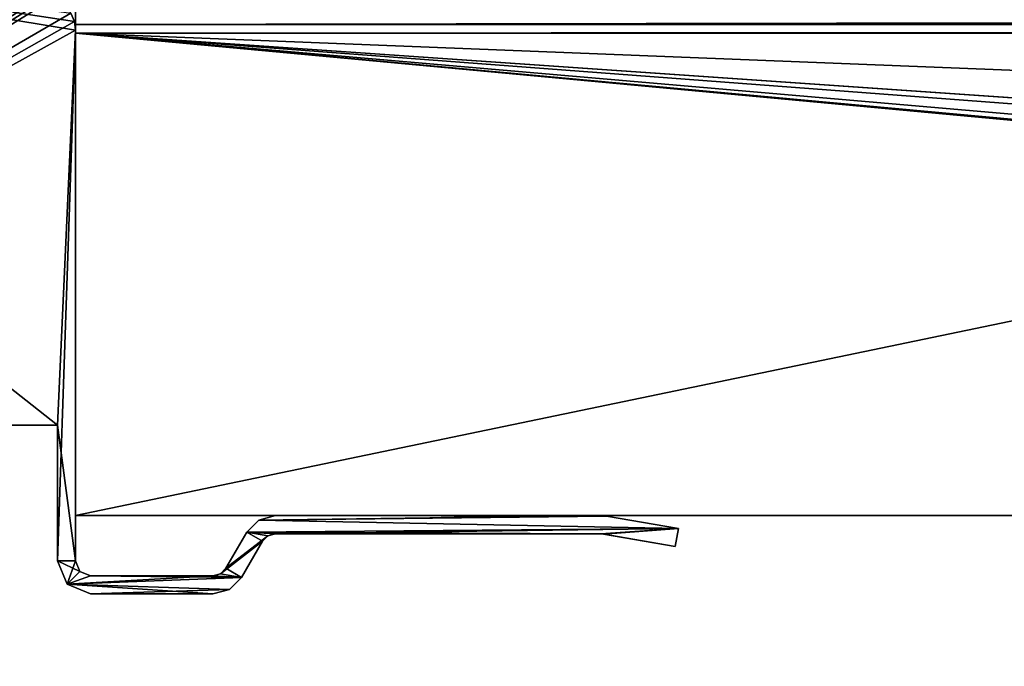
# Model space of a CAD drawing. Header units: millimetres. Extents: x -228 to 228, y -26 to 186.
# Tile 35 of 86: x -204 to -171, y -5 to 16. Entities that reach past the tile are written whole.
import ezdxf

# ---------------------------------------------------------------- set-up
doc = ezdxf.new("R2010")
doc.units = ezdxf.units.MM
doc.header["$LTSCALE"] = 52.148148
for name, color, linetype in [('12', 7, 'CONTINUOUS'), ('13', 7, 'CONTINUOUS'), ('14', 7, 'CONTINUOUS'), ('15', 7, 'CONTINUOUS'), ('252', 7, 'CONTINUOUS'), ('253', 7, 'CONTINUOUS'), ('280', 7, 'CONTINUOUS'), ('292', 7, 'CONTINUOUS'), ('293', 7, 'CONTINUOUS'), ('294', 7, 'CONTINUOUS'), ('295', 7, 'CONTINUOUS'), ('296', 7, 'CONTINUOUS'), ('297', 7, 'CONTINUOUS'), ('298', 7, 'CONTINUOUS'), ('299', 7, 'CONTINUOUS'), ('300', 7, 'CONTINUOUS'), ('301', 7, 'CONTINUOUS'), ('302', 7, 'CONTINUOUS'), ('303', 7, 'CONTINUOUS'), ('304', 7, 'CONTINUOUS'), ('305', 7, 'CONTINUOUS'), ('306', 7, 'CONTINUOUS'), ('307', 7, 'CONTINUOUS'), ('308', 7, 'CONTINUOUS'), ('309', 7, 'CONTINUOUS'), ('310', 7, 'CONTINUOUS'), ('311', 7, 'CONTINUOUS'), ('5', 7, 'CONTINUOUS'), ('7', 7, 'CONTINUOUS')]:
    doc.layers.add(name, color=color, linetype=linetype)

msp = doc.modelspace()

# ---------------------------------------------------------------- linework, layer by layer
at = {"layer": '12', "linetype": 'Continuous'}
for points in [[(202, 16.29, -430.711), (202, 16.991, -431.006), (-202, 16.29, -430.711), (202, 16.29, -430.711)], [(202, 16.991, -431.006), (-202, 16.991, -431.006), (-202, 16.29, -430.711), (202, 16.991, -431.006)], [(202, 16, -430.007), (202, 16.29, -430.711), (-202, 16, -430.007), (202, 16, -430.007)], [(-202, 16, -430.007), (202, 16.29, -430.711), (-202, 16.29, -430.711), (-202, 16, -430.007)]]:
    msp.add_3dface(points, dxfattribs=at)
at = {"layer": '13', "linetype": 'Continuous'}
for points in [[(-202, 16), (202, 16), (202, 16, -430.007), (-202, 16)], [(-202, 16), (202, 16, -430.007), (-202, 16, -430.007), (-202, 16)]]:
    msp.add_3dface(points, dxfattribs=at)
at = {"layer": '14', "linetype": 'Continuous'}
for points in [[(-202, 0, -447), (-202, 16.991, -431.006), (-202, 84, -447), (-202, 0, -447)], [(-202, 16.991, -431.006), (-202, 0, -447), (-202, 16.29, -430.711), (-202, 16.991, -431.006)], [(-202, 0, -447), (-202, 16, -430.007), (-202, 16.29, -430.711), (-202, 0, -447)], [(-202, 0), (-202, 16), (-202, 16, -430.007), (-202, 0)], [(-202, 0, -447), (-202, 0), (-202, 16, -430.007), (-202, 0, -447)]]:
    msp.add_3dface(points, dxfattribs=at)
at = {"layer": '15', "linetype": 'Continuous'}
for points in [[(202, 0, -447), (-202, 0, -447), (202, 84, -447), (202, 0, -447)], [(202, 84, -447), (-202, 0, -447), (-202, 84, -447), (202, 84, -447)]]:
    msp.add_3dface(points, dxfattribs=at)
at = {"layer": '252', "linetype": 'Continuous'}
for points in [[(-202.6, 3), (-225.7, 3), (-223.268, 3, -18.051), (-202.6, 3)], [(-225.7, 3, -447), (-202.6, 3, -447), (-217.704, 3, -443.422), (-225.7, 3, -447)], [(-221.5, 3, -17.318), (-202.6, 3), (-223.268, 3, -18.051), (-221.5, 3, -17.318)], [(-202.6, 3), (-221.5, 3, -17.318), (-220.803, 3, -17.318), (-202.6, 3)], [(-220.802, 3, -18.818), (-202.6, 3), (-220.803, 3, -17.318), (-220.802, 3, -18.818)], [(-206.001, 3, -19.775), (-202.6, 3), (-220.802, 3, -18.818), (-206.001, 3, -19.775)], [(-217.704, 3, -443.422), (-202.6, 3, -447), (-207.546, 3, -413.422), (-217.704, 3, -443.422)], [(-202.6, 3, -447), (-204.5, 3, -352.326), (-207.546, 3, -413.422), (-202.6, 3, -447)], [(-204.5, 3, -19.775), (-202.6, 3), (-206.001, 3, -19.775), (-204.5, 3, -19.775)], [(-202.6, 3, -447), (-202.6, 3), (-204.5, 3, -352.326), (-202.6, 3, -447)], [(-204.5, 3, -352.326), (-202.6, 3), (-204.5, 3, -348.818), (-204.5, 3, -352.326)], [(-204.5, 3, -348.818), (-202.6, 3), (-204.5, 3, -339.821), (-204.5, 3, -348.818)], [(-204.5, 3, -339.821), (-202.6, 3), (-204.5, 3, -120.281), (-204.5, 3, -339.821)], [(-204.5, 3, -120.281), (-202.6, 3), (-204.5, 3, -120.011), (-204.5, 3, -120.281)], [(-204.5, 3, -120.011), (-202.6, 3), (-204.5, 3, -118.281), (-204.5, 3, -120.011)], [(-204.5, 3, -118.281), (-202.6, 3), (-204.5, 3, -118.011), (-204.5, 3, -118.281)], [(-204.5, 3, -118.011), (-202.6, 3), (-204.5, 3, -116.002), (-204.5, 3, -118.011)], [(-204.5, 3, -116.002), (-202.6, 3), (-204.5, 3, -115.726), (-204.5, 3, -116.002)], [(-204.5, 3, -115.726), (-202.6, 3), (-204.5, 3, -115.531), (-204.5, 3, -115.726)], [(-204.5, 3, -115.531), (-202.6, 3), (-204.5, 3, -115.229), (-204.5, 3, -115.531)], [(-204.5, 3, -115.229), (-202.6, 3), (-204.5, 3, -114.287), (-204.5, 3, -115.229)], [(-204.5, 3, -114.287), (-202.6, 3), (-204.5, 3, -113.997), (-204.5, 3, -114.287)], [(-204.5, 3, -113.997), (-202.6, 3), (-204.5, 3, -113.796), (-204.5, 3, -113.997)], [(-204.5, 3, -113.796), (-202.6, 3), (-204.5, 3, -113.517), (-204.5, 3, -113.796)], [(-204.5, 3, -113.517), (-202.6, 3), (-204.5, 3, -112.152), (-204.5, 3, -113.517)], [(-204.5, 3, -112.152), (-202.6, 3), (-204.5, 3, -111.875), (-204.5, 3, -112.152)], [(-204.5, 3, -111.875), (-202.6, 3), (-204.5, 3, -111.691), (-204.5, 3, -111.875)], [(-204.5, 3, -111.691), (-202.6, 3), (-204.5, 3, -111.388), (-204.5, 3, -111.691)], [(-204.5, 3, -111.388), (-202.6, 3), (-204.5, 3, -110.435), (-204.5, 3, -111.388)], [(-204.5, 3, -110.435), (-202.6, 3), (-204.5, 3, -110.144), (-204.5, 3, -110.435)], [(-204.5, 3, -110.144), (-202.6, 3), (-204.5, 3, -109.954), (-204.5, 3, -110.144)], [(-204.5, 3, -109.954), (-202.6, 3), (-204.5, 3, -109.675), (-204.5, 3, -109.954)], [(-204.5, 3, -109.675), (-202.6, 3), (-204.5, 3, -107.503), (-204.5, 3, -109.675)], [(-204.5, 3, -107.503), (-202.6, 3), (-204.5, 3, -107.179), (-204.5, 3, -107.503)], [(-204.5, 3, -107.179), (-202.6, 3), (-204.5, 3, -103.319), (-204.5, 3, -107.179)], [(-204.5, 3, -103.319), (-202.6, 3), (-204.5, 3, -103.05), (-204.5, 3, -103.319)], [(-204.5, 3, -103.05), (-202.6, 3), (-204.5, 3, -101.396), (-204.5, 3, -103.05)], [(-204.5, 3, -101.396), (-202.6, 3), (-204.5, 3, -101.127), (-204.5, 3, -101.396)], [(-204.5, 3, -101.127), (-202.6, 3), (-204.5, 3, -99.473), (-204.5, 3, -101.127)], [(-204.5, 3, -99.473), (-202.6, 3), (-204.5, 3, -99.204), (-204.5, 3, -99.473)], [(-204.5, 3, -99.204), (-202.6, 3), (-204.5, 3, -19.818), (-204.5, 3, -99.204)], [(-204.5, 3, -19.818), (-202.6, 3), (-204.5, 3, -19.797), (-204.5, 3, -19.818)], [(-204.5, 3, -19.797), (-202.6, 3), (-204.5, 3, -19.775), (-204.5, 3, -19.797)]]:
    msp.add_3dface(points, dxfattribs=at)
at = {"layer": '253', "linetype": 'Continuous'}
for points in [[(-225.7, 3), (-202.6, 21.819), (-209.502, 22.5), (-225.7, 3)], [(-202.6, 21.819), (-225.7, 3), (-202.6, 17.538), (-202.6, 21.819)], [(-202.6, 17.538), (-225.7, 3), (-202.582, 17.404), (-202.6, 17.538)], [(-202.582, 17.404), (-225.7, 3), (-202.528, 17.281), (-202.582, 17.404)], [(-202.528, 17.281), (-225.7, 3), (-202.157, 16.662), (-202.528, 17.281)], [(-202.157, 16.662), (-225.7, 3), (-202.04, 16.39), (-202.157, 16.662)], [(-202.04, 16.39), (-225.7, 3), (-202, 16.096), (-202.04, 16.39)], [(-225.7, 3), (-202.6, 3), (-202, 16.096), (-225.7, 3)], [(-202, 16.096), (-202.6, 3), (-202.6, -1.5), (-202, 16.096)], [(-202, -1.5), (-202, 16.096), (-202.6, -1.5), (-202, -1.5)], [(-195.915, -0.15), (-196.318, -0.552), (-182.001, -0.429), (-195.915, -0.15)], [(-195.366, -0.003), (-195.915, -0.15), (-184.587, -0.003), (-195.366, -0.003)], [(-184.587, -0.003), (-195.915, -0.15), (-184.486, -0.007), (-184.587, -0.003)], [(-184.486, -0.007), (-195.915, -0.15), (-184.385, -0.02), (-184.486, -0.007)], [(-184.385, -0.02), (-195.915, -0.15), (-182.001, -0.429), (-184.385, -0.02)], [(-196.318, -0.552), (-197.01, -1.75), (-195.616, -0.669), (-196.318, -0.552)], [(-182.001, -0.429), (-196.318, -0.552), (-195.366, -0.602), (-182.001, -0.429)], [(-195.366, -0.602), (-196.318, -0.552), (-195.616, -0.669), (-195.366, -0.602)], [(-184.578, -0.602), (-182.001, -0.429), (-195.366, -0.602), (-184.578, -0.602)], [(-184.533, -0.606), (-182.001, -0.429), (-184.578, -0.602), (-184.533, -0.606)], [(-184.487, -0.614), (-182.001, -0.429), (-184.533, -0.606), (-184.487, -0.614)], [(-182.103, -1.023), (-182.001, -0.429), (-184.487, -0.614), (-182.103, -1.023)], [(-197.01, -1.75), (-197.193, -1.933), (-195.799, -0.852), (-197.01, -1.75)], [(-195.799, -0.852), (-197.193, -1.933), (-196.491, -2.05), (-195.799, -0.852)], [(-195.616, -0.669), (-197.01, -1.75), (-195.799, -0.852), (-195.616, -0.669)], [(-202.278, -2.278), (-202, -1.5), (-202.6, -1.5), (-202.278, -2.278)], [(-201.854, -1.854), (-202, -1.5), (-202.278, -2.278), (-201.854, -1.854)], [(-201.5, -2), (-201.854, -1.854), (-202.278, -2.278), (-201.5, -2)], [(-197.193, -1.933), (-197.443, -2), (-196.491, -2.05), (-197.193, -1.933)], [(-197.443, -2), (-201.5, -2), (-202.278, -2.278), (-197.443, -2)], [(-196.491, -2.05), (-197.443, -2), (-202.278, -2.278), (-196.491, -2.05)], [(-196.893, -2.452), (-196.491, -2.05), (-202.278, -2.278), (-196.893, -2.452)], [(-201.5, -2.6), (-196.893, -2.452), (-202.278, -2.278), (-201.5, -2.6)], [(-197.443, -2.6), (-196.893, -2.452), (-201.5, -2.6), (-197.443, -2.6)]]:
    msp.add_3dface(points, dxfattribs=at)
at = {"layer": '280', "linetype": 'Continuous'}
for points in [[(-202.6, 3, -447), (-225.7, 3, -447), (-223.75, 19.695, -447), (-202.6, 3, -447)], [(-202, 16.096, -447), (-202.6, 3, -447), (-223.75, 19.695, -447), (-202, 16.096, -447)], [(-202.04, 16.39, -447), (-202, 16.096, -447), (-223.75, 19.695, -447), (-202.04, 16.39, -447)], [(-202.157, 16.662, -447), (-202.04, 16.39, -447), (-223.75, 19.695, -447), (-202.157, 16.662, -447)], [(-202, -1.5, -447), (-202.6, 3, -447), (-202, 16.096, -447), (-202, -1.5, -447)], [(-202.6, -1.5, -447), (-202.6, 3, -447), (-202, -1.5, -447), (-202.6, -1.5, -447)], [(-195.915, -0.15, -447), (-182.001, -0.429, -447), (-196.318, -0.552, -447), (-195.915, -0.15, -447)], [(-195.366, -0.003, -447), (-184.385, -0.02, -447), (-195.915, -0.15, -447), (-195.366, -0.003, -447)], [(-184.385, -0.02, -447), (-182.001, -0.429, -447), (-195.915, -0.15, -447), (-184.385, -0.02, -447)], [(-184.486, -0.007, -447), (-184.385, -0.02, -447), (-195.366, -0.003, -447), (-184.486, -0.007, -447)], [(-184.587, -0.003, -447), (-184.486, -0.007, -447), (-195.366, -0.003, -447), (-184.587, -0.003, -447)], [(-196.318, -0.552, -447), (-195.799, -0.852, -447), (-197.01, -1.75, -447), (-196.318, -0.552, -447)], [(-182.001, -0.429, -447), (-184.578, -0.602, -447), (-196.318, -0.552, -447), (-182.001, -0.429, -447)], [(-195.616, -0.669, -447), (-195.799, -0.852, -447), (-196.318, -0.552, -447), (-195.616, -0.669, -447)], [(-195.366, -0.602, -447), (-195.616, -0.669, -447), (-196.318, -0.552, -447), (-195.366, -0.602, -447)], [(-184.578, -0.602, -447), (-195.366, -0.602, -447), (-196.318, -0.552, -447), (-184.578, -0.602, -447)], [(-184.533, -0.606, -447), (-184.578, -0.602, -447), (-182.001, -0.429, -447), (-184.533, -0.606, -447)], [(-182.103, -1.023, -447), (-184.533, -0.606, -447), (-182.001, -0.429, -447), (-182.103, -1.023, -447)], [(-184.487, -0.614, -447), (-184.533, -0.606, -447), (-182.103, -1.023, -447), (-184.487, -0.614, -447)], [(-195.799, -0.852, -447), (-196.491, -2.05, -447), (-197.01, -1.75, -447), (-195.799, -0.852, -447)], [(-202.278, -2.278, -447), (-202.6, -1.5, -447), (-201.854, -1.854, -447), (-202.278, -2.278, -447)], [(-201.854, -1.854, -447), (-202.6, -1.5, -447), (-202, -1.5, -447), (-201.854, -1.854, -447)], [(-201.5, -2, -447), (-202.278, -2.278, -447), (-201.854, -1.854, -447), (-201.5, -2, -447)], [(-197.193, -1.933, -447), (-196.491, -2.05, -447), (-197.443, -2, -447), (-197.193, -1.933, -447)], [(-197.01, -1.75, -447), (-196.491, -2.05, -447), (-197.193, -1.933, -447), (-197.01, -1.75, -447)], [(-196.491, -2.05, -447), (-202.278, -2.278, -447), (-201.5, -2, -447), (-196.491, -2.05, -447)], [(-196.893, -2.452, -447), (-202.278, -2.278, -447), (-196.491, -2.05, -447), (-196.893, -2.452, -447)], [(-201.5, -2.6, -447), (-202.278, -2.278, -447), (-197.443, -2.6, -447), (-201.5, -2.6, -447)], [(-197.443, -2.6, -447), (-202.278, -2.278, -447), (-196.893, -2.452, -447), (-197.443, -2.6, -447)], [(-197.443, -2, -447), (-196.491, -2.05, -447), (-201.5, -2, -447), (-197.443, -2, -447)]]:
    msp.add_3dface(points, dxfattribs=at)
at = {"layer": '292', "linetype": 'Continuous'}
for points in [[(-202.157, 16.662), (-202.04, 16.39), (-202.157, 16.662, -447), (-202.157, 16.662)], [(-202.04, 16.39), (-202.04, 16.39, -447), (-202.157, 16.662, -447), (-202.04, 16.39)], [(-202.04, 16.39), (-202, 16.096), (-202.04, 16.39, -447), (-202.04, 16.39)], [(-202, 16.096), (-202, 16.096, -447), (-202.04, 16.39, -447), (-202, 16.096)]]:
    msp.add_3dface(points, dxfattribs=at)
at = {"layer": '293', "linetype": 'Continuous'}
for points in [[(-202, 16.096), (-202, -1.5), (-202, -1.5, -447), (-202, 16.096)], [(-202, 16.096), (-202, -1.5, -447), (-202, 16.096, -447), (-202, 16.096)]]:
    msp.add_3dface(points, dxfattribs=at)
at = {"layer": '294', "linetype": 'Continuous'}
for points in [[(-202, -1.5), (-201.854, -1.854), (-202, -1.5, -447), (-202, -1.5)], [(-201.854, -1.854), (-201.854, -1.854, -447), (-202, -1.5, -447), (-201.854, -1.854)], [(-201.854, -1.854), (-201.5, -2), (-201.854, -1.854, -447), (-201.854, -1.854)], [(-201.5, -2), (-201.5, -2, -447), (-201.854, -1.854, -447), (-201.5, -2)]]:
    msp.add_3dface(points, dxfattribs=at)
at = {"layer": '295', "linetype": 'Continuous'}
for points in [[(-201.5, -2), (-197.443, -2), (-197.443, -2, -447), (-201.5, -2)], [(-201.5, -2), (-197.443, -2, -447), (-201.5, -2, -447), (-201.5, -2)]]:
    msp.add_3dface(points, dxfattribs=at)
at = {"layer": '296', "linetype": 'Continuous'}
for points in [[(-197.443, -2), (-197.193, -1.933), (-197.443, -2, -447), (-197.443, -2)], [(-197.193, -1.933), (-197.193, -1.933, -447), (-197.443, -2, -447), (-197.193, -1.933)], [(-197.193, -1.933), (-197.01, -1.75), (-197.193, -1.933, -447), (-197.193, -1.933)], [(-197.01, -1.75), (-197.01, -1.75, -447), (-197.193, -1.933, -447), (-197.01, -1.75)]]:
    msp.add_3dface(points, dxfattribs=at)
at = {"layer": '297', "linetype": 'Continuous'}
for points in [[(-197.01, -1.75), (-196.318, -0.552), (-196.318, -0.552, -447), (-197.01, -1.75)], [(-197.01, -1.75), (-196.318, -0.552, -447), (-197.01, -1.75, -447), (-197.01, -1.75)]]:
    msp.add_3dface(points, dxfattribs=at)
at = {"layer": '298', "linetype": 'Continuous'}
for points in [[(-196.318, -0.552), (-195.915, -0.15), (-196.318, -0.552, -447), (-196.318, -0.552)], [(-195.915, -0.15), (-195.915, -0.15, -447), (-196.318, -0.552, -447), (-195.915, -0.15)], [(-195.915, -0.15), (-195.366, -0.003), (-195.915, -0.15, -447), (-195.915, -0.15)], [(-195.366, -0.003), (-195.366, -0.003, -447), (-195.915, -0.15, -447), (-195.366, -0.003)]]:
    msp.add_3dface(points, dxfattribs=at)
at = {"layer": '299', "linetype": 'Continuous'}
for points in [[(-195.366, -0.003), (-184.587, -0.003), (-184.587, -0.003, -447), (-195.366, -0.003)], [(-195.366, -0.003), (-184.587, -0.003, -447), (-195.366, -0.003, -447), (-195.366, -0.003)]]:
    msp.add_3dface(points, dxfattribs=at)
at = {"layer": '300', "linetype": 'Continuous'}
for points in [[(-184.587, -0.003), (-184.486, -0.007), (-184.587, -0.003, -447), (-184.587, -0.003)], [(-184.486, -0.007), (-184.486, -0.007, -447), (-184.587, -0.003, -447), (-184.486, -0.007)], [(-184.486, -0.007), (-184.385, -0.02), (-184.486, -0.007, -447), (-184.486, -0.007)], [(-184.385, -0.02), (-184.385, -0.02, -447), (-184.486, -0.007, -447), (-184.385, -0.02)]]:
    msp.add_3dface(points, dxfattribs=at)
at = {"layer": '301', "linetype": 'Continuous'}
for points in [[(-184.385, -0.02), (-182.001, -0.429), (-182.001, -0.429, -447), (-184.385, -0.02)], [(-184.385, -0.02), (-182.001, -0.429, -447), (-184.385, -0.02, -447), (-184.385, -0.02)]]:
    msp.add_3dface(points, dxfattribs=at)
at = {"layer": '302', "linetype": 'Continuous'}
for points in [[(-182.001, -0.429), (-182.103, -1.023), (-182.103, -1.023, -447), (-182.001, -0.429)], [(-182.001, -0.429), (-182.103, -1.023, -447), (-182.001, -0.429, -447), (-182.001, -0.429)]]:
    msp.add_3dface(points, dxfattribs=at)
at = {"layer": '303', "linetype": 'Continuous'}
for points in [[(-182.103, -1.023), (-184.487, -0.614), (-184.487, -0.614, -447), (-182.103, -1.023)], [(-182.103, -1.023), (-184.487, -0.614, -447), (-182.103, -1.023, -447), (-182.103, -1.023)]]:
    msp.add_3dface(points, dxfattribs=at)
at = {"layer": '304', "linetype": 'Continuous'}
for points in [[(-184.533, -0.606), (-184.578, -0.602), (-184.533, -0.606, -447), (-184.533, -0.606)], [(-184.578, -0.602), (-184.578, -0.602, -447), (-184.533, -0.606, -447), (-184.578, -0.602)], [(-184.487, -0.614), (-184.533, -0.606), (-184.487, -0.614, -447), (-184.487, -0.614)], [(-184.533, -0.606), (-184.533, -0.606, -447), (-184.487, -0.614, -447), (-184.533, -0.606)]]:
    msp.add_3dface(points, dxfattribs=at)
at = {"layer": '305', "linetype": 'Continuous'}
for points in [[(-184.578, -0.602), (-195.366, -0.602), (-195.366, -0.602, -447), (-184.578, -0.602)], [(-184.578, -0.602), (-195.366, -0.602, -447), (-184.578, -0.602, -447), (-184.578, -0.602)]]:
    msp.add_3dface(points, dxfattribs=at)
at = {"layer": '306', "linetype": 'Continuous'}
for points in [[(-195.366, -0.602), (-195.616, -0.669), (-195.366, -0.602, -447), (-195.366, -0.602)], [(-195.616, -0.669), (-195.616, -0.669, -447), (-195.366, -0.602, -447), (-195.616, -0.669)], [(-195.616, -0.669), (-195.799, -0.852), (-195.616, -0.669, -447), (-195.616, -0.669)], [(-195.799, -0.852), (-195.799, -0.852, -447), (-195.616, -0.669, -447), (-195.799, -0.852)]]:
    msp.add_3dface(points, dxfattribs=at)
at = {"layer": '307', "linetype": 'Continuous'}
for points in [[(-195.799, -0.852), (-196.491, -2.05), (-196.491, -2.05, -447), (-195.799, -0.852)], [(-195.799, -0.852), (-196.491, -2.05, -447), (-195.799, -0.852, -447), (-195.799, -0.852)]]:
    msp.add_3dface(points, dxfattribs=at)
at = {"layer": '308', "linetype": 'Continuous'}
for points in [[(-196.491, -2.05), (-196.893, -2.452), (-196.491, -2.05, -447), (-196.491, -2.05)], [(-196.893, -2.452), (-196.893, -2.452, -447), (-196.491, -2.05, -447), (-196.893, -2.452)], [(-196.893, -2.452), (-197.443, -2.6), (-196.893, -2.452, -447), (-196.893, -2.452)], [(-197.443, -2.6), (-197.443, -2.6, -447), (-196.893, -2.452, -447), (-197.443, -2.6)]]:
    msp.add_3dface(points, dxfattribs=at)
at = {"layer": '309', "linetype": 'Continuous'}
for points in [[(-197.443, -2.6), (-201.5, -2.6), (-201.5, -2.6, -447), (-197.443, -2.6)], [(-197.443, -2.6), (-201.5, -2.6, -447), (-197.443, -2.6, -447), (-197.443, -2.6)]]:
    msp.add_3dface(points, dxfattribs=at)
at = {"layer": '310', "linetype": 'Continuous'}
for points in [[(-202.278, -2.278), (-202.6, -1.5), (-202.278, -2.278, -447), (-202.278, -2.278)], [(-202.6, -1.5), (-202.6, -1.5, -447), (-202.278, -2.278, -447), (-202.6, -1.5)], [(-201.5, -2.6), (-202.278, -2.278), (-201.5, -2.6, -447), (-201.5, -2.6)], [(-202.278, -2.278), (-202.278, -2.278, -447), (-201.5, -2.6, -447), (-202.278, -2.278)]]:
    msp.add_3dface(points, dxfattribs=at)
at = {"layer": '311', "linetype": 'Continuous'}
for points in [[(-202.6, 3), (-202.6, 3, -447), (-202.6, -1.5), (-202.6, 3)], [(-202.6, -1.5), (-202.6, 3, -447), (-202.6, -1.5, -447), (-202.6, -1.5)]]:
    msp.add_3dface(points, dxfattribs=at)
at = {"layer": '5', "linetype": 'Continuous'}
for points in [[(26.5, -5), (28.975, -3.975), (-202, 16), (26.5, -5)], [(-30, 0), (26.5, -5), (-202, 16), (-30, 0)], [(28.975, -3.975), (30, -1.5), (-202, 16), (28.975, -3.975)], [(-202, 16), (30, -1.5), (30, 0), (-202, 16)], [(-202, 0), (-30, 0), (-202, 16), (-202, 0)], [(202, 16), (-202, 16), (202, 0), (202, 16)], [(202, 0), (-202, 16), (30, 0), (202, 0)]]:
    msp.add_3dface(points, dxfattribs=at)
at = {"layer": '7', "linetype": 'Continuous'}
for points in [[(30, 0, -2.8), (-30, 0, -2.8), (-202, 0, -447), (30, 0, -2.8)], [(202, 0), (30, 0, -2.8), (-202, 0, -447), (202, 0)], [(-30, 0, -2.8), (-30, 0), (-202, 0, -447), (-30, 0, -2.8)], [(-30, 0), (-202, 0), (-202, 0, -447), (-30, 0)], [(202, 0, -447), (202, 0), (-202, 0, -447), (202, 0, -447)]]:
    msp.add_3dface(points, dxfattribs=at)

doc.saveas('drawing.dxf')
